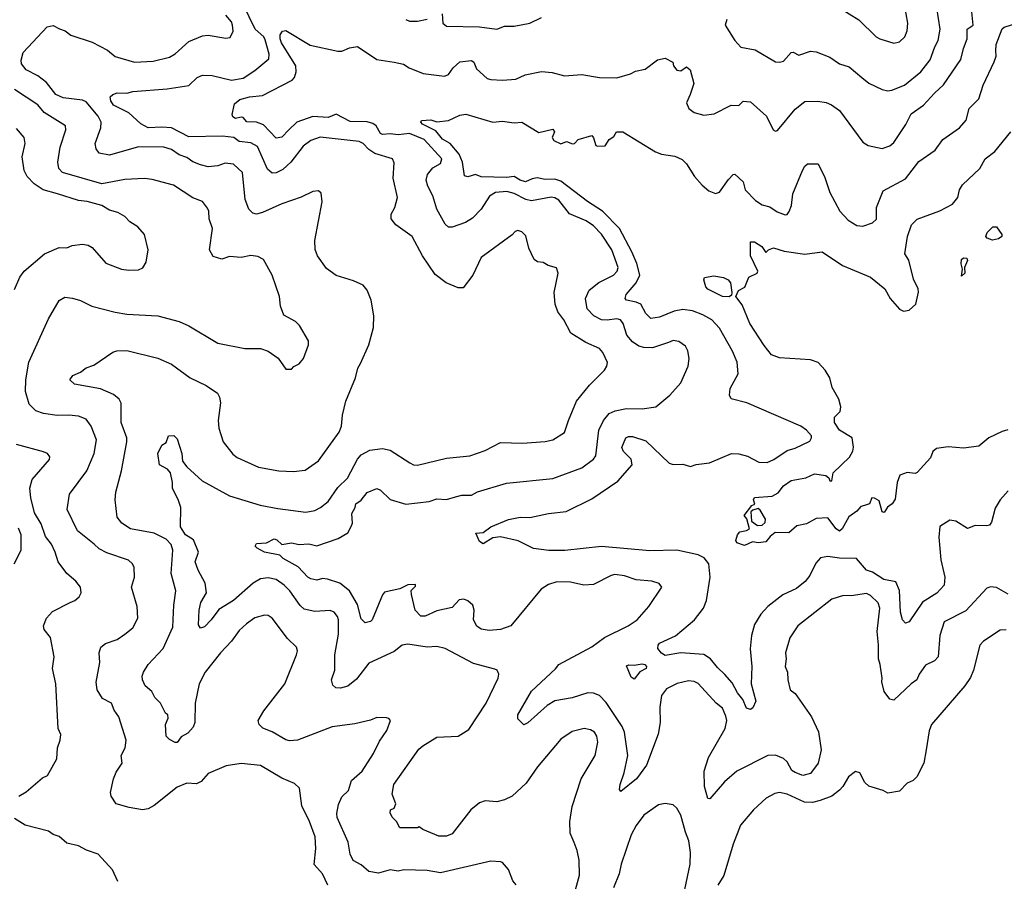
# Model space of a CAD drawing. Extents: x 1933546 to 2138868, y 524910 to 667279.
# Tile 24 of 256: x 1955131 to 1960216, y 561826 to 566274. Entities that reach past the tile are written whole.
import ezdxf

# ---------------------------------------------------------------- set-up
doc = ezdxf.new("R2010")
doc.units = 0

msp = doc.modelspace()

# ---------------------------------------------------------------- linework, layer by layer
at = {"layer": '0CON10XD'}
for points in [[(1959365, 566335.6), (1959465, 566272.9), (1959554.2, 566185), (1959573.3, 566175), (1959645, 566153.1), (1959675, 566160), (1959701.9, 566185), (1959713.7, 566216.3), (1959718.2, 566255), (1959692.6, 566402.6)], [(1957212.5, 562092.5), (1957195, 562107.5), (1957185, 562102.5), (1957095, 562102.5), (1957077.5, 562135), (1957055, 562157.5), (1957045, 562180), (1957046.1, 562193.9), (1957065, 562203.8), (1957074.5, 562225), (1957055.4, 562275), (1957064.1, 562325.9), (1957192.7, 562507.3), (1957212.5, 562525), (1957285, 562570), (1957395, 562574.3), (1957450, 562610), (1957540, 562745), (1957601.4, 562875), (1957605.8, 562895.8), (1957596.2, 562915), (1957585, 562920.8), (1957475, 562950.5), (1957327.9, 563027.9), (1957285, 563038.5), (1957235, 563034.6), (1957135, 563050.4), (1957106.7, 563045), (1957065, 563012.5), (1956935, 562951.2), (1956871.2, 562868.8), (1956825, 562832.5), (1956787.3, 562822.7), (1956764.3, 562824.3), (1956748.8, 562838.8), (1956741.4, 562865), (1956758.1, 562915), (1956758.9, 562995), (1956778, 563102), (1956778.2, 563175), (1956772.4, 563192.4), (1956755, 563214.4), (1956735, 563224.5), (1956655, 563217.8), (1956600.6, 563230.6), (1956579.3, 563249.3), (1956525.6, 563325.6), (1956496.5, 563355), (1956455, 563383.6), (1956415, 563391.5), (1956375, 563386.7), (1956336.9, 563365), (1956235.5, 563275), (1956160.4, 563229.6), (1956120, 563175), (1956085, 563139.5), (1956065, 563132.9), (1956055, 563150), (1956057.7, 563225), (1956066.2, 563265), (1956096.7, 563315), (1956089.4, 563365), (1956052.5, 563432.5), (1956037.2, 563475), (1956054.8, 563525), (1956028.8, 563588.8), (1955988.2, 563615), (1955961.5, 563655), (1955962.9, 563755), (1955952.2, 563792.2), (1955920, 563855), (1955921.2, 563885), (1955910, 563935), (1955895, 563952.5), (1955854, 563975), (1955844.2, 564035), (1955865, 564077.5), (1955888.3, 564091.7), (1955900, 564125), (1955927, 564127), (1955945, 564110), (1955968.8, 564035), (1955972.5, 563995), (1955993.8, 563965), (1956073.3, 563893.3), (1956215, 563815.5), (1956373, 563767), (1956465, 563750.8), (1956608.8, 563731.2), (1956655, 563740.5), (1956684.7, 563755.3), (1956725, 563786.9), (1956775, 563858.8), (1956823.8, 563906.2), (1956875, 564004.4), (1956895, 564026.5), (1956938.8, 564051.2), (1957005, 564059.5), (1957045, 564051.9), (1957145.4, 563985.4), (1957165, 563975.7), (1957185, 563974.3), (1957335, 564010.6), (1957455, 564022.5), (1957535, 564049.2), (1957615, 564091.5), (1957727.6, 564087.6), (1957845, 564096.7), (1957885, 564105.6), (1957945, 564142), (1957964.6, 564205.4), (1958006.2, 564303.8), (1958073.3, 564386.7), (1958152, 564465), (1958164, 564485), (1958165.9, 564504.1), (1958142.5, 564555), (1958125, 564575.7), (1958055, 564606.4), (1957976.9, 564655), (1957941.8, 564725), (1957909.5, 564765), (1957896.2, 564805), (1957891.5, 564865), (1957911.2, 564965), (1957903, 564993), (1957860, 565005), (1957835, 565020), (1957805, 565023.3), (1957787.5, 565035), (1957761.2, 565095), (1957745, 565157.5), (1957725, 565178.8), (1957703.9, 565186.1), (1957689.5, 565180.5), (1957675, 565163.8), (1957515, 565045.8), (1957472, 564955), (1957420.7, 564889.3), (1957395, 564888.8), (1957333.3, 564915), (1957277.6, 564957.6), (1957212, 565055), (1957158, 565155), (1957073.8, 565215), (1957050, 565245), (1957050.3, 565269.7), (1957068.6, 565305), (1957081.9, 565355), (1957060.6, 565455), (1957065.8, 565535), (1957056.7, 565555), (1956965, 565583.5), (1956935, 565603.5), (1956905.3, 565635.3), (1956885, 565645.4), (1956682.3, 565667.7), (1956635, 565650.9), (1956595, 565621.5), (1956531, 565539), (1956489.7, 565500.3), (1956455, 565482.7), (1956435, 565482.2), (1956411.2, 565501.2), (1956358.7, 565618.7), (1956325, 565637.5), (1956265, 565644.2), (1956237.5, 565665), (1956178, 565672), (1956005, 565668.7), (1955915, 565714.8), (1955865, 565719.7), (1955795, 565715.3), (1955756.3, 565736.3), (1955695, 565792.5), (1955615, 565832), (1955602, 565855), (1955598.8, 565875), (1955612.3, 565887.7), (1955635, 565895.6), (1955685, 565894.4), (1955715, 565903.8), (1955893.1, 565916.9), (1956004, 565934), (1956047.5, 565975), (1956075, 565987.1), (1956125, 565985.5), (1956225, 565962), (1956285, 565971.8), (1956345, 566010.8), (1956418.3, 566071.7), (1956420.4, 566095), (1956399.1, 566169.1), (1956391.3, 566185), (1956347.6, 566225), (1956285, 566351.5)], [(1958527, 562847), (1958470.8, 562819.2), (1958445.5, 562785), (1958437.5, 562725), (1958439.4, 562645), (1958427.8, 562585), (1958368.9, 562425), (1958317.3, 562355), (1958235, 562290), (1958229.5, 562299.5), (1958232.9, 562325), (1958253.2, 562385), (1958272.4, 562475), (1958255.3, 562595), (1958241.8, 562625), (1958159.2, 562749.2), (1958125, 562784.6), (1958095, 562796.8), (1958065, 562798.9), (1957985, 562773.1), (1957895, 562757.3), (1957855, 562733.6), (1957755, 562644.4), (1957735, 562634), (1957704.3, 562665), (1957704.4, 562685), (1957775, 562806.7), (1957897.9, 562922.1), (1957915, 562945.7), (1958085, 563035.6), (1958152, 563085), (1958273.8, 563145), (1958319.2, 563175), (1958380, 563245), (1958446.7, 563345), (1958432.7, 563362.7), (1958395.4, 563375.4), (1958315, 563382.3), (1958255, 563403.1), (1958205, 563408.8), (1958185, 563404.5), (1958095, 563358.8), (1958045, 563354.6), (1957975, 563370), (1957905, 563372.5), (1957861.2, 563358.8), (1957825, 563334.2), (1957667.5, 563145), (1957615, 563125.7), (1957555, 563120.9), (1957515, 563126.7), (1957492.1, 563142.1), (1957475.6, 563175), (1957478.6, 563225), (1957471.3, 563251.3), (1957445, 563274), (1957425, 563282), (1957401.2, 563278.8), (1957365, 563240), (1957285, 563221.4), (1957225, 563194.5), (1957202, 563195), (1957174.3, 563225), (1957153.8, 563306.2), (1957153, 563327), (1957175, 563350), (1957175, 563357.5), (1957135, 563356.7), (1957095, 563336), (1957015, 563318), (1957004.4, 563305), (1956950.8, 563175), (1956943, 563167), (1956915, 563159.2), (1956895, 563180), (1956875.5, 563255), (1956834.6, 563325), (1956785.2, 563365.2), (1956721.2, 563385), (1956695, 563388.2), (1956665, 563379.5), (1956635, 563386.7), (1956620, 563395), (1956569.3, 563449.3), (1956492.3, 563492.3), (1956475, 563510), (1956395, 563524.6), (1956357.5, 563545), (1956347.5, 563555), (1956355, 563570), (1956405, 563573.8), (1956445, 563592.9), (1956458.9, 563588.9), (1956484.7, 563564.7), (1956535, 563573.8), (1956575, 563564.7), (1956625, 563567.8), (1956665, 563556.9), (1956775.2, 563594.8), (1956825, 563624.6), (1956843.5, 563656.5), (1956849.6, 563675), (1956846.2, 563725), (1956863.6, 563755), (1956867.8, 563775), (1956895, 563793.3), (1956925, 563832.9), (1956975, 563852.9), (1956994.4, 563845), (1957045, 563797.5), (1957125, 563772.5), (1957245, 563785.6), (1957285, 563800), (1957335, 563796.9), (1957381.1, 563811.1), (1957415, 563818.5), (1957465, 563818.5), (1957495, 563836.9), (1957645, 563880.4), (1957884.7, 563905.3), (1958035, 563959.5), (1958094.4, 564005), (1958107, 564023), (1958121.8, 564155), (1958145.6, 564205), (1958175, 564240), (1958206.7, 564255), (1958265, 564266.4), (1958345.4, 564264.6), (1958415.6, 564274.4), (1958488, 564335), (1958545, 564399.2), (1958582.9, 564485), (1958589.2, 564525), (1958580.8, 564565), (1958568.7, 564588.7), (1958535, 564612.5), (1958505, 564617.8), (1958482.2, 564607.8), (1958399.5, 564580.5), (1958355, 564581.1), (1958328.5, 564588.5), (1958295, 564610.5), (1958266.1, 564645), (1958248.2, 564705), (1958233.9, 564723.9), (1958215, 564729.2), (1958165, 564721.9), (1958135, 564724.1), (1958096.2, 564745), (1958061.5, 564781.5), (1958053.4, 564835), (1958072.1, 564877.9), (1958122.8, 564917.2), (1958198.1, 564955), (1958217.3, 564975), (1958222.3, 564995), (1958189.1, 565085), (1958135, 565166.5), (1958095, 565208.8), (1958055.7, 565235), (1957971, 565271), (1957915, 565342.5), (1957895, 565354.5), (1957875, 565356.7), (1957775, 565339.2), (1957745, 565345.8), (1957685, 565375.7), (1957647.1, 565387.1), (1957588.2, 565381.8), (1957556.8, 565363.2), (1957514.2, 565295.8), (1957470.1, 565249.9), (1957433.8, 565226.2), (1957365, 565202.5), (1957345, 565202.2), (1957327.9, 565217.9), (1957285.4, 565295), (1957265.4, 565365), (1957238.8, 565415), (1957230.4, 565445), (1957236.7, 565475), (1957265, 565508.9), (1957305, 565530.8), (1957311.9, 565555), (1957220.4, 565655), (1957145, 565685.5), (1957085, 565679.7), (1957045, 565684.8), (1957005, 565681.7), (1956995, 565685.4), (1956971.6, 565725), (1956955, 565738), (1956925, 565745.8), (1956837.9, 565747.9), (1956765.5, 565785.5), (1956725, 565768.7), (1956645, 565774.3), (1956562.7, 565745), (1956520.3, 565705), (1956485, 565667.5), (1956455, 565661.4), (1956390.8, 565730.8), (1956355, 565745.4), (1956305, 565746.7), (1956285, 565768), (1956275, 565770.8), (1956245, 565762.9), (1956232.1, 565772.1), (1956228, 565785), (1956240, 565840), (1956268.9, 565861.1), (1956317.5, 565875), (1956385, 565882.8), (1956538.1, 565961.9), (1956551.1, 565975), (1956559.8, 566005), (1956556.5, 566035), (1956483.8, 566155), (1956477.1, 566175), (1956476.9, 566195), (1956488.8, 566215), (1956505, 566217.1), (1956632.1, 566142.1), (1956775, 566110.6), (1956795, 566111.4), (1956835, 566128.6), (1956875.7, 566135.7), (1956975, 566068.6), (1957065, 566054), (1957114, 566044), (1957142.5, 566025), (1957215, 565995.7), (1957325, 565982.9), (1957345, 565990), (1957369.2, 566025), (1957404.5, 566055.5), (1957465, 566063.8), (1957476, 566055), (1957490.6, 566020.6), (1957545, 565970.8), (1957565, 565964.3), (1957625, 565961.1), (1957692.5, 565967.5), (1957741.1, 565988.9), (1957825.7, 566005.7), (1957880.8, 566000.8), (1957945, 565984), (1958035, 565990.8), (1958125, 565975.8), (1958215, 565974.2), (1958285, 565994.2), (1958311.4, 566008.6), (1958361.5, 566018.5), (1958425, 566066), (1958465, 566075.7), (1958504.2, 566055), (1958507.9, 566035), (1958525, 566013.9), (1958545, 566009.1), (1958575, 566030), (1958594, 566015), (1958612, 565945), (1958593, 565887), (1958574, 565845), (1958585.9, 565815.9), (1958614.4, 565794.4), (1958665, 565780), (1958718, 565788), (1958805, 565832.5), (1958845, 565830), (1958867.3, 565852.7), (1958905, 565848.9), (1958987.5, 565775), (1959022.5, 565705), (1959035, 565697.5), (1959045, 565702.5), (1959135, 565812.2), (1959185, 565851.4), (1959253.2, 565853.2), (1959296.1, 565846.1), (1959324, 565835), (1959364.6, 565804.6), (1959485, 565642), (1959512.5, 565625), (1959585, 565608.1), (1959625, 565623.3), (1959645, 565640), (1959707.4, 565732.6), (1959735, 565787.5), (1959798, 565832), (1959855.6, 565895), (1959902.5, 565937.5), (1959991.3, 566068.7), (1960004.6, 566125), (1960024.6, 566175), (1960024.6, 566225), (1960054.4, 566245.6), (1960048.8, 566315)], [(1957313.4, 566303.4), (1957316.9, 566255), (1957335, 566240), (1957506.4, 566236.4), (1957595, 566224.3), (1957635, 566240), (1957685, 566240.8), (1957765, 566255.8), (1957825.5, 566284.5)], [(1958782.5, 566275), (1958774.2, 566245), (1958825, 566167.1), (1958855, 566132.5), (1958928.6, 566118.6), (1959035, 566055.8), (1959055, 566054.2), (1959075, 566058.8), (1959115, 566104.3), (1959125, 566105.7), (1959155, 566090.9), (1959215, 566111.5), (1959245, 566107.8), (1959315, 566080.8), (1959365, 566046.5), (1959415, 566031.1), (1959480.8, 565975), (1959515.4, 565945.4), (1959585, 565912.9), (1959615, 565905.7), (1959635, 565909.4), (1959701.1, 565935), (1959785.5, 566005), (1959833.4, 566066.6), (1959856.4, 566133.6), (1959875, 566166.2), (1959885.4, 566225), (1959867.5, 566335)], [(1957677.3, 561827.3), (1957655, 561887.5), (1957625, 561922.5), (1957615, 561926.7), (1957565, 561930), (1957305, 561869.2), (1957235, 561881.9), (1957115, 561885.6), (1957085, 561878.9), (1957045, 561884.6), (1956985, 561867.2), (1956935, 561877), (1956895, 561910.6), (1956853.7, 561933.7), (1956838.5, 561965), (1956828.2, 562028.3), (1956771.2, 562155), (1956768.2, 562175), (1956778.1, 562221.9), (1956795, 562261.8), (1956829.2, 562295), (1956845, 562346), (1956899.4, 562395), (1956959.1, 562485), (1956990.2, 562549.7), (1957027.1, 562605), (1957046.2, 562656.2), (1957037, 562667), (1957025, 562670), (1956975, 562670.8), (1956942.6, 562657.4), (1956861.4, 562638.6), (1956745, 562622.7), (1956565.5, 562554.5), (1956525, 562551.1), (1956505, 562555.6), (1956435, 562596.7), (1956386.4, 562616.4), (1956367.5, 562635), (1956362.9, 562655), (1956391.4, 562705), (1956501.1, 562845), (1956561.4, 562995), (1956565.7, 563015), (1956560.8, 563035), (1956515, 563078.6), (1956434.3, 563185), (1956415, 563197.5), (1956395, 563199.1), (1956345, 563185.4), (1956303.1, 563155), (1956265, 563120), (1956224.4, 563065), (1956167.5, 563005), (1956088.5, 562905), (1956058.8, 562845), (1956038.2, 562745), (1956035.6, 562645), (1956028, 562622), (1955999.4, 562590.6), (1955965, 562571.4), (1955945, 562542.9), (1955935, 562542.2), (1955905, 562557.5), (1955887.1, 562575), (1955884.6, 562635), (1955897.5, 562667.5), (1955896, 562685), (1955884.5, 562694.5), (1955857.7, 562745), (1955828.5, 562775), (1955814.4, 562805), (1955779.5, 562835), (1955765.7, 562865), (1955764, 562885), (1955770, 562905), (1955795.4, 562944.6), (1955872.5, 563027.5), (1955922.7, 563137.3), (1955927.9, 563252.1), (1955937.8, 563325), (1955913.6, 563415), (1955922.5, 563535), (1955914, 563565), (1955888.3, 563591.7), (1955825, 563623.5), (1955704, 563645), (1955659.2, 563675), (1955634.3, 563705), (1955624.4, 563794.4), (1955627.8, 563835), (1955657.9, 563945), (1955685.4, 564095), (1955683.8, 564115), (1955655.8, 564195), (1955654.6, 564294.6), (1955645.4, 564315), (1955615, 564338.9), (1955548.1, 564368.1), (1955415, 564392.5), (1955390, 564415), (1955405, 564436.7), (1955445, 564453.8), (1955475, 564476), (1955515, 564490.8), (1955612.4, 564557.6), (1955632.5, 564565), (1955685, 564565.5), (1955844.2, 564525.8), (1955915, 564495.5), (1956010.8, 564425), (1956095, 564385.6), (1956152.5, 564345), (1956162.9, 564325), (1956167.8, 564295), (1956156.9, 564205), (1956158.9, 564165), (1956182.9, 564095), (1956231.2, 564031.2), (1956255, 564014.4), (1956365, 563963.1), (1956470, 563945), (1956545, 563941.1), (1956605, 563948.6), (1956675, 563997.1), (1956781.9, 564145), (1956792.5, 564175), (1956797.6, 564232.4), (1956815.6, 564305), (1956864.6, 564425.4), (1956876.9, 564475), (1956891.7, 564498.3), (1956934.3, 564595), (1956958.9, 564685), (1956960, 564745), (1956947.1, 564825), (1956925, 564876.7), (1956905, 564903.8), (1956855.7, 564925.7), (1956765, 564952.5), (1956715, 564988.8), (1956669.2, 565055), (1956657, 565087), (1956655.7, 565134.3), (1956693.9, 565333.9), (1956688.8, 565378.8), (1956675, 565390), (1956645, 565387.5), (1956585, 565356.7), (1956485, 565322.5), (1956385, 565277.8), (1956355, 565270.6), (1956335, 565274.3), (1956315.4, 565295.4), (1956296.4, 565345), (1956281.5, 565485), (1956235, 565528.1), (1956193.1, 565533.1), (1956155, 565520), (1956105, 565514.4), (1956065, 565524.6), (1956025, 565540), (1955995, 565561.6), (1955955.2, 565575.2), (1955915, 565603.6), (1955875, 565616.2), (1955745, 565616.7), (1955595, 565574), (1955542.5, 565585), (1955526.4, 565606.4), (1955520.5, 565635), (1955549.7, 565715), (1955552.4, 565745), (1955536.9, 565775), (1955475, 565848.9), (1955455, 565858.5), (1955355, 565870.8), (1955317.5, 565887.5), (1955269.6, 565949.6), (1955225, 565983.4), (1955164.2, 566014.2), (1955140.9, 566045), (1955138.2, 566065), (1955150, 566105), (1955272.8, 566237.2), (1955305, 566243.6), (1955336.3, 566226.3), (1955365.7, 566215.7), (1955395, 566194.6), (1955505, 566157.1), (1955585, 566116.4), (1955625, 566084.5), (1955725, 566054.6), (1955820.2, 566059.8), (1955905, 566080), (1955935, 566096.9), (1956005, 566161.9), (1956075, 566190.6), (1956105, 566194.4), (1956195, 566177.5), (1956217.8, 566182.2), (1956233.5, 566215), (1956230.8, 566245), (1956225, 566262.5), (1956196.6, 566296.6)], [(1957125.4, 566275.4), (1957145, 566266.5), (1957185, 566265.5), (1957235, 566277.1)], [(1960235, 563842), (1960194.3, 563795), (1960168.3, 563751.7), (1960150, 563680), (1960140, 563665), (1960125, 563660), (1960065, 563663.3), (1960025, 563646.7), (1959965, 563684.5), (1959935, 563690.4), (1959883, 563657), (1959877, 563603), (1959887.8, 563485), (1959909.4, 563395), (1959905.6, 563355), (1959867.1, 563312.9), (1959793.6, 563266.4), (1959725, 563165.7), (1959705, 563157.8), (1959690, 563175), (1959680, 563215), (1959675, 563326.9), (1959655, 563371.1), (1959594.3, 563384.3), (1959535, 563421.1), (1959505, 563432.2), (1959452.8, 563492.8), (1959365, 563493.3), (1959305, 563502.5), (1959266.7, 563495), (1959241.9, 563468.1), (1959210.9, 563405), (1959187, 563373), (1959142.3, 563337.7), (1959071.4, 563305), (1958995.4, 563244.6), (1958958.9, 563205), (1958925, 563152), (1958910.4, 563095), (1958903.8, 563025), (1958912, 562935), (1958909.3, 562845), (1958932.1, 562755), (1958918, 562722), (1958905, 562712.5), (1958885, 562720), (1958864.7, 562765), (1958838.6, 562798.7), (1958811, 562851), (1958773.3, 562893.3), (1958735, 562928.8), (1958697.9, 562975), (1958665, 562996.6), (1958545, 563005.6), (1958465, 562991.5), (1958445, 563002.9), (1958426.8, 563026.8), (1958428.1, 563045), (1958435.7, 563055), (1958517.3, 563092.7), (1958615.2, 563174.8), (1958662.5, 563235), (1958678.2, 563275), (1958696.8, 563395), (1958690, 563465), (1958666.2, 563496.2), (1958635, 563510.8), (1958525.4, 563534.6), (1958385, 563531.1), (1958135, 563553.3), (1957946, 563534), (1957863.6, 563533.6), (1957785, 563544.5), (1957705, 563582.9), (1957615, 563604.4), (1957575, 563598.6), (1957525, 563568), (1957505, 563580), (1957487.5, 563622.5), (1957525, 563626.7), (1957563.6, 563656.4), (1957655.7, 563694.3), (1957715.3, 563704.7), (1957765, 563704.6), (1957862.5, 563725), (1957953.3, 563735), (1958085, 563800.9), (1958219.4, 563890.6), (1958294, 563975), (1958289.7, 564005), (1958249.5, 564045), (1958240.8, 564065), (1958260.8, 564115), (1958275, 564122.5), (1958295, 564122.5), (1958365, 564100.4), (1958485, 563983.9), (1958505, 563976.7), (1958555, 563978.7), (1958595, 563966.8), (1958625, 563977.3), (1958693.6, 563986.3), (1958806.6, 564033.4), (1958845, 564032.9), (1958890.2, 564020.2), (1958948.7, 563988.7), (1958991.7, 563988.3), (1959025, 564002.7), (1959095, 564049.6), (1959135, 564061.1), (1959211.4, 564098.6), (1959220.6, 564115), (1959219.4, 564125), (1959194.4, 564155), (1959165.7, 564175), (1958886.2, 564295), (1958805, 564315.8), (1958797.3, 564335), (1958800.2, 564369.8), (1958841.1, 564445), (1958836, 564505), (1958812, 564562), (1958745, 564681.1), (1958704.8, 564724.8), (1958659.5, 564749.5), (1958605, 564771.4), (1958555, 564777.6), (1958511.4, 564768.6), (1958435, 564738.4), (1958391.1, 564731.1), (1958365, 564756.7), (1958338.8, 564805), (1958315, 564816.1), (1958264.2, 564825), (1958258.1, 564835), (1958263.5, 564855), (1958315.3, 564915), (1958333.3, 564955), (1958318.5, 565015), (1958293, 565075), (1958229.3, 565195), (1958141.6, 565285), (1958062.9, 565335), (1957925, 565440.2), (1957895, 565449.7), (1957845, 565448), (1957803, 565457), (1957778.1, 565451.9), (1957743, 565437), (1957715, 565444.7), (1957685, 565464.8), (1957645, 565458.9), (1957515, 565462), (1957485, 565473.8), (1957445, 565462.5), (1957427.5, 565467.5), (1957418.1, 565538.1), (1957400.3, 565580.3), (1957354.5, 565634.5), (1957315, 565657.1), (1957280, 565700), (1957211.4, 565735), (1957202.5, 565745), (1957206.2, 565753.8), (1957255, 565756.5), (1957285, 565746), (1957345, 565752.5), (1957405, 565780.8), (1957435, 565786), (1957575, 565744.4), (1957625, 565749.6), (1957685, 565742.1), (1957725, 565745.5), (1957811.8, 565691.8), (1957885, 565708.6), (1957892.2, 565695), (1957880.8, 565665), (1957889.4, 565649.4), (1957925, 565632), (1957955, 565645.7), (1957986.4, 565633.6), (1957996.7, 565635), (1958015, 565656), (1958085, 565675.8), (1958094.4, 565664.4), (1958105.8, 565625), (1958115, 565620), (1958155, 565621.8), (1958174.5, 565655), (1958199.1, 565670.9), (1958214, 565695), (1958246.2, 565695), (1958415, 565591.1), (1958445, 565580), (1958515, 565568.6), (1958552.6, 565552.6), (1958575, 565528.8), (1958615.7, 565465), (1958655, 565419.2), (1958690.2, 565390.2), (1958725, 565377.1), (1958745, 565382.5), (1958790.7, 565449.3), (1958815, 565474), (1958825, 565475.8), (1958867.3, 565437.2), (1958878.1, 565395), (1958930.5, 565340.5), (1958965, 565318.5), (1959005, 565306.8), (1959042.3, 565282.2), (1959085, 565266.9), (1959095, 565267.5), (1959105, 565283.8), (1959116.4, 565315), (1959123.6, 565375), (1959174.4, 565494.4), (1959185, 565518), (1959199.7, 565530.3), (1959255, 565530), (1959288.6, 565458.6), (1959315, 565381.2), (1959366, 565285), (1959409.6, 565239.6), (1959455, 565210.6), (1959485, 565208.1), (1959535.7, 565224.3), (1959555.6, 565244.4), (1959555.7, 565305), (1959590.5, 565389.5), (1959705, 565451.5), (1959775, 565541.4), (1959859.3, 565600.7), (1959898, 565655), (1959985, 565715.8), (1960018.1, 565755), (1960033.6, 565815), (1960084.5, 565865.5), (1960106.7, 565935), (1960164, 566056), (1960172.9, 566085), (1960172.3, 566112.3), (1960172.9, 566145), (1960205, 566227.1), (1960214.7, 566235.3), (1960285, 566257.3)], [(1955403.6, 564836.4), (1955445, 564824.4), (1955504.6, 564794.6), (1955624.5, 564764.5), (1955685, 564753.6), (1955844.5, 564744.5), (1955955.5, 564715.5), (1956005, 564693.1), (1956154.5, 564604.5), (1956293.9, 564576.1), (1956375, 564576.7), (1956415, 564562.5), (1956466.4, 564526.4), (1956505, 564470), (1956535, 564470), (1956546.4, 564483.6), (1956575, 564496.7), (1956596.1, 564523.9), (1956623.3, 564595), (1956623.3, 564615), (1956576.7, 564695), (1956555, 564716.2), (1956495, 564747.5), (1956478.8, 564795), (1956472.5, 564845), (1956435.7, 564955), (1956391.2, 565035), (1956361.9, 565051.9), (1956325, 565056.5), (1956274.5, 565045.5), (1956215, 565050.6), (1956175, 565037.5), (1956130.5, 565050.5), (1956111.2, 565085), (1956127.3, 565195), (1956109.6, 565245), (1956108.5, 565285), (1956101.4, 565301.4), (1956074.5, 565334.5), (1956025, 565354.4), (1955925, 565419.4), (1955815, 565449.4), (1955775, 565453.6), (1955675, 565448.2), (1955555, 565426.9), (1955352.9, 565485), (1955333.3, 565505), (1955328.3, 565538.3), (1955341.1, 565615), (1955368.9, 565705), (1955367.5, 565725), (1955256.9, 565795), (1955225, 565834.5), (1955103.8, 565913.8)], [(1955105, 564880), (1955131.8, 564945), (1955155, 564975.6), (1955260, 565065), (1955335, 565097.3), (1955375, 565095.5), (1955402.4, 565107.6), (1955455.4, 565115.4), (1955485, 565110), (1955505, 565098), (1955576.8, 565016.8), (1955656.6, 564986.6), (1955695, 564980), (1955745, 564982.5), (1955766.5, 564993.5), (1955785, 565022.5), (1955794.2, 565085), (1955776, 565165), (1955741.2, 565205), (1955700.6, 565230.6), (1955675, 565258.1), (1955637.8, 565277.8), (1955595, 565291.1), (1955555, 565314.4), (1955480, 565335), (1955435, 565340.3), (1955325.8, 565375), (1955252.9, 565395), (1955206.4, 565426.4), (1955170.5, 565465), (1955154.6, 565495), (1955143.3, 565565), (1955159.5, 565635), (1955154.4, 565665), (1955115, 565711.4)], [(1960234.3, 564155.7), (1960205, 564148), (1960136.7, 564115), (1960085, 564072), (1960005, 564062), (1959925, 564069.2), (1959865, 564060), (1959846.7, 564045), (1959835, 564012.5), (1959765, 563936.2), (1959755, 563931.2), (1959715, 563935.8), (1959677.1, 563922.9), (1959662, 563885), (1959651.5, 563798.5), (1959637.5, 563775), (1959613.3, 563756.7), (1959595, 563730), (1959585, 563733.3), (1959570, 563790), (1959545, 563803.3), (1959532.5, 563805), (1959520, 563775), (1959494, 563766), (1959475, 563760), (1959453.5, 563736.5), (1959412.4, 563707.6), (1959378.9, 563645), (1959365, 563632.9), (1959346.7, 563645), (1959305, 563702), (1959245, 563698.9), (1959195, 563670.9), (1959145, 563660.8), (1959102.5, 563625), (1959033.2, 563626.8), (1959006.2, 563605), (1958985, 563577.5), (1958945, 563572.5), (1958915, 563577.5), (1958875, 563560), (1958835, 563572.5), (1958830, 563585), (1958837.5, 563615), (1958850, 563630), (1958885, 563636.2), (1958900, 563645), (1958887, 563697), (1958872.5, 563715), (1958912.5, 563765), (1958927.5, 563772.5), (1958921.2, 563795), (1958925, 563807.5), (1959016.2, 563813.8), (1959048.1, 563831.9), (1959075, 563867.1), (1959115, 563894.5), (1959191.7, 563908.3), (1959235, 563928.8), (1959295, 563920), (1959308.8, 563908.8), (1959315, 563892.5), (1959325, 563893.3), (1959331.2, 563935), (1959415.6, 564015), (1959433.4, 564046.6), (1959436.8, 564066.8), (1959430, 564115), (1959365.4, 564155), (1959338.5, 564195), (1959338.1, 564221.9), (1959368.2, 564251.8), (1959372.2, 564275), (1959361.5, 564315), (1959327.2, 564375), (1959314.6, 564425), (1959290.8, 564465), (1959255, 564503.6), (1959215, 564517.2), (1959055, 564528.8), (1959013.1, 564543.1), (1958975, 564591.4), (1958902.1, 564705), (1958862.4, 564802.4), (1958830, 564845), (1958843.9, 564876.1), (1958876.6, 564893.4), (1958896, 564944), (1958938.8, 564965), (1958943.8, 564975), (1958905.3, 565055.3), (1958905, 565127.5), (1958925, 565127.1), (1958963.6, 565103.6), (1958985, 565072.5), (1958997.5, 565085), (1959024.4, 565095.6), (1959079.5, 565079.5), (1959185, 565063.3), (1959275, 565075.6), (1959380, 565005), (1959524, 564945), (1959598, 564885), (1959625.8, 564835), (1959675, 564780), (1959695, 564768.8), (1959725, 564773.8), (1959759.2, 564805), (1959772.7, 564867.3), (1959771.1, 564885), (1959746.7, 564935), (1959723.1, 565033.1), (1959702.1, 565065), (1959715.4, 565154.6), (1959736.7, 565215), (1959765, 565243.3), (1959883, 565287), (1959947.8, 565322.2), (1959975.7, 565355), (1959984.6, 565395), (1959999.6, 565420.4), (1960088.6, 565505), (1960116.4, 565555), (1960167.2, 565592.8), (1960248.9, 565695)], [(1960155, 565136.2), (1960127.5, 565145), (1960121.2, 565155), (1960126.7, 565175), (1960156.1, 565203.9), (1960175, 565203.8), (1960203.8, 565165), (1960203.3, 565155), (1960185, 565142), (1960155, 565136.2)], [(1959995, 564950), (1960000, 564985), (1959992.7, 565012.7), (1959994.5, 565035), (1960005, 565043.8), (1960022.5, 565042.5), (1960025, 565030), (1960010, 564995), (1960012.5, 564965), (1959995, 564950)], [(1958795, 564842.9), (1958760, 564845), (1958685, 564882.5), (1958674.3, 564895), (1958665, 564930), (1958667.5, 564942.5), (1958715, 564951.2), (1958765, 564942.9), (1958790.5, 564930.5), (1958801.8, 564915), (1958809.2, 564865), (1958807.7, 564852.3), (1958795, 564842.9)], [(1956722, 561805), (1956694.2, 561865), (1956652.7, 561912.7), (1956660, 561995), (1956657.3, 562055), (1956628.2, 562135), (1956587.5, 562215), (1956576.7, 562306.7), (1956551.2, 562331.2), (1956485, 562358.1), (1956375, 562423.1), (1956275, 562434.4), (1956197.9, 562422.1), (1956105, 562381.4), (1956069.2, 562340.8), (1956045, 562328.8), (1955995, 562332.7), (1955945, 562311.8), (1955825, 562216.9), (1955795, 562200.5), (1955765, 562194.4), (1955696.1, 562206.1), (1955630, 562225), (1955604.2, 562265), (1955600.8, 562285), (1955615.4, 562354.6), (1955630.2, 562389.8), (1955660.8, 562435), (1955656.2, 562475), (1955676.5, 562515), (1955680.6, 562555), (1955643.8, 562675), (1955619.5, 562709.5), (1955605.4, 562745), (1955559.8, 562769.8), (1955531.8, 562815), (1955526.3, 562853.7), (1955544.4, 562955), (1955541.4, 563005), (1955550.8, 563035), (1955575, 563054.2), (1955635, 563074.4), (1955675, 563101.4), (1955715.6, 563135), (1955741.4, 563185), (1955737.5, 563245), (1955709.2, 563345), (1955724.3, 563395), (1955722.9, 563445), (1955714.2, 563465), (1955693.7, 563483.7), (1955581.9, 563521.9), (1955542.4, 563542.4), (1955515.8, 563565.8), (1955429.4, 563635), (1955376.7, 563745), (1955388.9, 563825), (1955477.5, 563945), (1955516.4, 564035), (1955528.2, 564105), (1955501.1, 564175), (1955475, 564210.6), (1955435, 564226.2), (1955385, 564231.8), (1955325, 564229.6), (1955255, 564240.5), (1955215, 564254.4), (1955179.6, 564289.6), (1955160.9, 564355), (1955163.3, 564415), (1955179.3, 564505), (1955280.7, 564729.3), (1955335.8, 564824.2), (1955365, 564841.2), (1955403.6, 564836.4)], [(1955127.5, 562265), (1955165, 562287.5), (1955249.3, 562360.7), (1955275, 562372.5), (1955322.3, 562457.7), (1955326, 562515), (1955340.8, 562555), (1955343.9, 562583.9), (1955330, 562615), (1955318.5, 562845), (1955300.8, 562925), (1955310, 562985), (1955290, 563085), (1955257.5, 563125), (1955254.2, 563145), (1955270, 563185), (1955300.9, 563219.1), (1955392.5, 563265), (1955416.7, 563275), (1955438.8, 563295), (1955448, 563315), (1955446, 563345), (1955422, 563375), (1955374.2, 563415), (1955330.8, 563475), (1955315.2, 563525.2), (1955295, 563565.6), (1955264.7, 563605), (1955241.8, 563671.8), (1955208.1, 563728.1), (1955189.6, 563805), (1955184, 563856), (1955195, 563900), (1955285, 564003.8), (1955287.5, 564017.5), (1955275, 564033.8), (1955255, 564042.9), (1955115, 564080)], [(1958941.9, 563661.9), (1958965, 563664.2), (1958981.5, 563678.5), (1958983.1, 563695), (1958955, 563742.5), (1958945, 563750), (1958917.5, 563742.5), (1958907.5, 563732.5), (1958910, 563685), (1958941.9, 563661.9)], [(1955102.9, 563465), (1955139.5, 563535), (1955138.2, 563615), (1955125, 563649.2)], [(1960235, 563307.9), (1960175, 563341.8), (1960145, 563345.5), (1960125, 563338.9), (1960017.9, 563222.1), (1959905.7, 563165), (1959882.1, 563095), (1959874.3, 562985), (1959855, 562964.3), (1959809.1, 562940.9), (1959776, 562895), (1959764.3, 562865.7), (1959735.4, 562844.6), (1959645, 562760), (1959625, 562766.2), (1959595.4, 562805), (1959583.4, 562855), (1959585.8, 562875), (1959575.3, 562945), (1959566, 562975), (1959566.4, 563046.4), (1959558.4, 563115), (1959573.1, 563235), (1959565, 563263.8), (1959525, 563301.2), (1959505, 563311.2), (1959425, 563298.6), (1959385, 563301.4), (1959325, 563282.5), (1959150, 563145), (1959107.5, 563082.5), (1959086.7, 563005), (1959090, 562975), (1959084.6, 562935), (1959096.4, 562905), (1959097.5, 562865), (1959110.6, 562815), (1959135.4, 562795.4), (1959220.6, 562675), (1959256.7, 562596.7), (1959270.3, 562505), (1959254.7, 562435.3), (1959215, 562382.9), (1959175, 562371.9), (1959135, 562386.7), (1959118.5, 562398.5), (1959095, 562443.2), (1959075, 562460), (1959035, 562477.3), (1958994.7, 562475.3), (1958834.4, 562395), (1958770.1, 562339.9), (1958695, 562251.2), (1958685, 562253.3), (1958667.8, 562315), (1958665.5, 562395), (1958688.9, 562465), (1958774.5, 562615), (1958782.3, 562655), (1958777.6, 562677.6), (1958759.9, 562719.9), (1958727.7, 562745), (1958635, 562846.7), (1958615, 562856.4), (1958585, 562860.4), (1958527, 562847)], [(1960225, 563123.5), (1960195, 563121.9), (1960108, 563065), (1960089.2, 563045), (1960057.5, 562915), (1960041.9, 562878.1), (1960011.4, 562835), (1959840, 562635), (1959827.9, 562602.1), (1959813.1, 562505), (1959800.8, 562435), (1959764.4, 562365.6), (1959745, 562346.2), (1959715, 562332.5), (1959675, 562291.2), (1959615, 562280), (1959590, 562295), (1959516.1, 562316.1), (1959495.7, 562335.7), (1959470, 562385), (1959447, 562393), (1959411.2, 562365), (1959382.5, 562315), (1959364.5, 562295.5), (1959325, 562265.6), (1959265, 562242.2), (1959225, 562233.1), (1959183.5, 562233.5), (1959095, 562275.6), (1959055, 562284.3), (1959030.5, 562279.5), (1958985.5, 562254.5), (1958920.8, 562195), (1958854.3, 562115), (1958815, 562016.7), (1958768.1, 561855), (1958735.6, 561805)], [(1958305, 562870), (1958289.3, 562879.3), (1958265, 562937.5), (1958276.4, 562943.6), (1958305, 562941.4), (1958345, 562949.2), (1958360, 562945), (1958367.5, 562935), (1958365.8, 562925), (1958333, 562907), (1958305, 562870)], [(1958001.7, 561781.7), (1958022, 561858), (1958020.4, 561935), (1958010.5, 561985), (1957994, 562026), (1957973.3, 562075), (1957971.5, 562135), (1957985, 562212.5), (1958030, 562355), (1958103.1, 562475), (1958116.6, 562543.4), (1958111.9, 562575), (1958100, 562595), (1958078.3, 562608.3), (1958045.8, 562614.2), (1957985, 562598.6), (1957925, 562559.2), (1957805, 562416), (1957747.5, 562332.5), (1957675, 562265.6), (1957635, 562245.6), (1957595, 562235.6), (1957535, 562241.1), (1957505, 562230.6), (1957460.8, 562195), (1957365, 562070.6), (1957335, 562058.9), (1957295, 562059.6), (1957212.5, 562092.5)], [(1958566.6, 561783.4), (1958592.9, 561915), (1958594.5, 561975), (1958587.3, 562035), (1958569.1, 562079.1), (1958545, 562168), (1958525, 562202.5), (1958505, 562220), (1958465, 562228.1), (1958430.2, 562219.8), (1958355, 562167.1), (1958315, 562114), (1958288.9, 562065), (1958236.9, 561915), (1958226.7, 561865), (1958197.4, 561792.6)], [(1955638.8, 561825), (1955611.2, 561885), (1955535.8, 561965.8), (1955476.1, 561986.1), (1955435, 562008.8), (1955375, 562023.3), (1955335, 562056.7), (1955305, 562067.5), (1955280, 562085), (1955160, 562115), (1955105, 562150)], [(1957695, 561806.7), (1957677.3, 561827.3)]]:
    msp.add_lwpolyline(points, dxfattribs=at)

doc.saveas('drawing.dxf')
